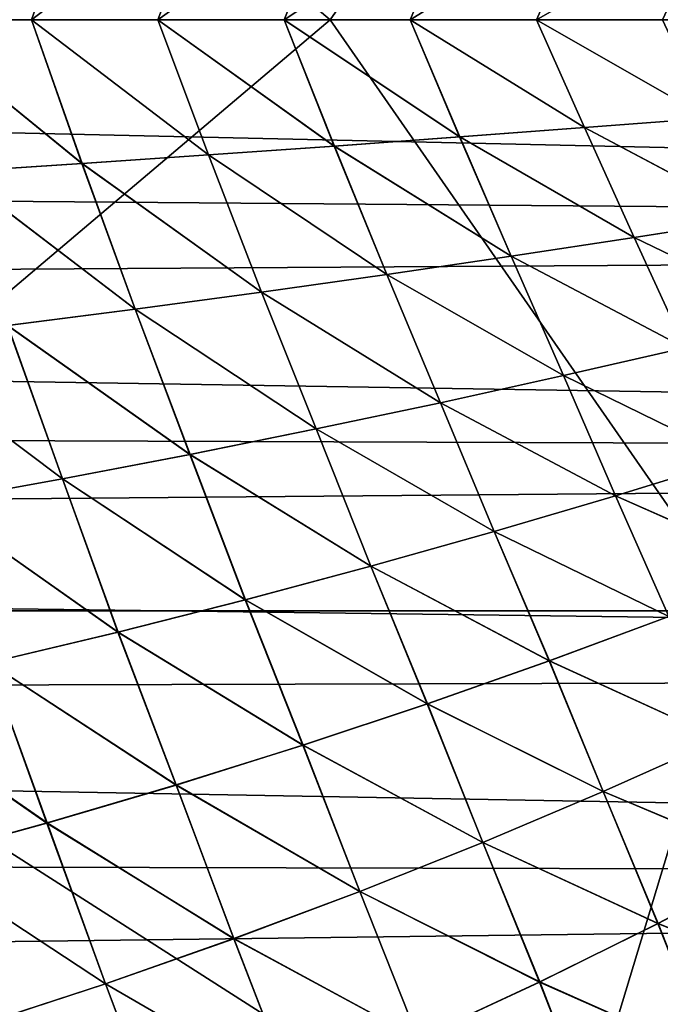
# Model space of a CAD drawing. Header units: metres. Extents: x -24 to 127, y -24 to 24.
# Tile 124 of 151: x 68.44 to 72.36, y -6.03 to 0. Entities that reach past the tile are written whole.
import ezdxf

# ---------------------------------------------------------------- set-up
doc = ezdxf.new("R2010")
doc.units = ezdxf.units.M
doc.layers.add('solid_12_381_051_XXX', color=7, linetype='CONTINUOUS')

msp = doc.modelspace()

# ---------------------------------------------------------------- linework, layer by layer
at = {"layer": 'solid_12_381_051_XXX'}
for points in [[(66.061768, 3.619801, 116.492737), (64.560753, 0.000006, 116.543839), (70.342453, 0.000006, 116.504791)], [(66.061768, 3.619801, 116.492737), (70.342453, 0.000006, 116.504791), (72.857903, 3.619752, 116.442497)], [(72.857903, 3.619752, 116.442497), (70.342453, 0.000006, 116.504791), (76.156235, 0.000004, 116.456299)], [(97.534081, 1.384655, 96.429512), (97.463043, 0, 96.391296), (37.474953, 0.863535, 96.405891)], [(68.043167, 0.930968, 145.626923), (67.739403, 0.000002, 145.639923), (68.821213, 0.880648, 145.596146)], [(68.043182, 0.930966, 141.545395), (68.821228, 0.880646, 141.576172), (67.73941, 0.000002, 141.532394)], [(97.463043, 0, 96.391296), (37.499977, -0.000001, 96.391296), (37.474953, 0.863535, 96.405891)], [(68.821213, 0.880648, 145.596146), (67.739403, 0.000002, 145.639923), (68.512665, 0.000002, 145.609451)], [(68.821228, 0.880646, 141.576172), (68.512672, 0.000002, 141.562866), (67.73941, 0.000002, 141.532394)], [(68.821213, 0.880648, 145.596146), (68.512665, 0.000002, 145.609451), (69.596024, 0.828265, 145.56488)], [(68.821228, 0.880646, 141.576172), (69.596039, 0.828263, 141.607437), (68.512672, 0.000002, 141.562866)], [(69.596024, 0.828265, 145.56488), (68.512665, 0.000002, 145.609451), (69.285896, 0.000002, 145.578384)], [(69.596039, 0.828263, 141.607437), (69.285896, 0.000002, 141.593933), (68.512672, 0.000002, 141.562866)], [(69.596024, 0.828265, 145.56488), (69.285896, 0.000002, 145.578384), (70.36747, 0.774053, 145.533157)], [(69.596039, 0.828263, 141.607437), (70.367485, 0.774051, 141.63916), (69.285896, 0.000002, 141.593933)], [(70.36747, 0.774053, 145.533157), (69.285896, 0.000002, 145.578384), (70.059105, 0.000002, 145.546722)], [(70.367485, 0.774051, 141.63916), (70.059105, 0.000002, 141.625595), (69.285896, 0.000002, 141.593933)], [(70.36747, 0.774053, 145.533157), (70.059105, 0.000002, 145.546722), (71.135399, 0.718246, 145.500977)], [(70.367485, 0.774051, 141.63916), (71.135414, 0.718245, 141.671326), (70.059105, 0.000002, 141.625595)], [(71.135399, 0.718246, 145.500977), (70.059105, 0.000002, 145.546722), (70.832283, 0.000002, 145.51445)], [(71.135414, 0.718245, 141.671326), (70.832283, 0.000002, 141.657867), (70.059105, 0.000002, 141.625595)], [(71.135399, 0.718246, 145.500977), (70.832283, 0.000002, 145.51445), (71.899681, 0.661081, 145.468369)], [(71.135414, 0.718245, 141.671326), (71.899689, 0.66108, 141.703949), (70.832283, 0.000002, 141.657867)], [(71.899681, 0.661081, 145.468369), (70.832283, 0.000002, 145.51445), (71.605438, 0.000001, 145.481583)], [(71.899689, 0.66108, 141.703949), (71.605438, 0.000001, 141.690735), (70.832283, 0.000002, 141.657867)], [(71.899681, 0.661081, 145.468369), (71.605438, 0.000001, 145.481583), (72.660164, 0.602791, 145.435333)], [(71.899689, 0.66108, 141.703949), (72.660172, 0.60279, 141.736984), (71.605438, 0.000001, 141.690735)], [(72.660164, 0.602791, 145.435333), (71.605438, 0.000001, 145.481583), (72.378563, 0.000001, 145.44812)], [(72.660172, 0.60279, 141.736984), (72.378563, 0.000001, 141.724197), (71.605438, 0.000001, 141.690735)], [(66.062691, -3.619802, 116.492737), (70.342453, 0.000006, 116.504791), (64.560753, 0.000006, 116.543839)], [(66.062691, -3.619802, 116.492737), (72.858719, -3.619752, 116.44249), (70.342453, 0.000006, 116.504791)], [(68.820869, -0.880667, 145.596161), (68.512665, 0.000002, 145.609451), (67.739403, 0.000002, 145.639923)], [(68.042847, -0.930984, 145.626923), (68.820869, -0.880667, 145.596161), (67.739403, 0.000002, 145.639923)], [(67.73941, 0.000002, 141.532394), (68.82122, -0.880643, 141.576172), (68.043167, -0.930963, 141.545395)], [(67.73941, 0.000002, 141.532394), (68.512672, 0.000002, 141.562866), (68.82122, -0.880643, 141.576172)], [(69.595665, -0.828286, 145.564896), (69.285896, 0.000002, 145.578384), (68.512665, 0.000002, 145.609451)], [(68.820869, -0.880667, 145.596161), (69.595665, -0.828286, 145.564896), (68.512665, 0.000002, 145.609451)], [(68.512672, 0.000002, 141.562866), (69.596046, -0.82826, 141.607437), (68.82122, -0.880643, 141.576172)], [(68.512672, 0.000002, 141.562866), (69.285896, 0.000002, 141.593933), (69.596046, -0.82826, 141.607437)], [(69.285896, 0.000002, 141.593933), (70.367493, -0.774047, 141.63916), (69.596046, -0.82826, 141.607437)], [(69.285896, 0.000002, 141.593933), (70.059105, 0.000002, 141.625595), (70.367493, -0.774047, 141.63916)], [(70.367088, -0.774077, 145.533173), (70.059105, 0.000002, 145.546722), (69.285896, 0.000002, 145.578384)], [(69.595665, -0.828286, 145.564896), (70.367088, -0.774077, 145.533173), (69.285896, 0.000002, 145.578384)], [(70.059105, 0.000002, 141.625595), (71.135437, -0.71824, 141.671341), (70.367493, -0.774047, 141.63916)], [(70.059105, 0.000002, 141.625595), (70.832283, 0.000002, 141.657867), (71.135437, -0.71824, 141.671341)], [(71.135002, -0.718273, 145.501007), (70.832283, 0.000002, 145.51445), (70.059105, 0.000002, 145.546722)], [(70.367088, -0.774077, 145.533173), (71.135002, -0.718273, 145.501007), (70.059105, 0.000002, 145.546722)], [(72.858719, -3.619752, 116.44249), (76.156235, 0.000004, 116.456299), (70.342453, 0.000006, 116.504791)], [(70.832283, 0.000002, 141.657867), (71.899719, -0.661074, 141.703949), (71.135437, -0.71824, 141.671341)], [(70.832283, 0.000002, 141.657867), (71.605438, 0.000001, 141.690735), (71.899719, -0.661074, 141.703949)], [(71.899261, -0.66111, 145.468384), (71.605438, 0.000001, 145.481583), (70.832283, 0.000002, 145.51445)], [(71.135002, -0.718273, 145.501007), (71.899261, -0.66111, 145.468384), (70.832283, 0.000002, 145.51445)], [(71.605438, 0.000001, 141.690735), (72.660217, -0.602784, 141.736984), (71.899719, -0.661074, 141.703949)], [(71.605438, 0.000001, 141.690735), (72.378563, 0.000001, 141.724197), (72.660217, -0.602784, 141.736984)], [(72.659729, -0.602822, 145.435349), (72.378563, 0.000001, 145.44812), (71.605438, 0.000001, 145.481583)], [(71.899261, -0.66111, 145.468384), (72.659729, -0.602822, 145.435349), (71.605438, 0.000001, 145.481583)], [(97.530144, -1.34535, 96.427193), (37.474953, -0.863557, 96.405891), (37.499977, -0.000001, 96.391296)], [(97.530144, -1.34535, 96.427193), (37.499977, -0.000001, 96.391296), (97.463043, 0, 96.391296)], [(72.950775, -1.21739, 145.421112), (72.659729, -0.602822, 145.435349), (71.899261, -0.66111, 145.468384)], [(71.899719, -0.661074, 141.703949), (72.660217, -0.602784, 141.736984), (72.951782, -1.217229, 141.751251)], [(72.204071, -1.33384, 145.453491), (71.899261, -0.66111, 145.468384), (71.135002, -0.718273, 145.501007)], [(71.135437, -0.71824, 141.671341), (71.899719, -0.661074, 141.703949), (72.20504, -1.33369, 141.718872)], [(72.204071, -1.33384, 145.453491), (72.950775, -1.21739, 145.421112), (71.899261, -0.66111, 145.468384)], [(71.899719, -0.661074, 141.703949), (72.951782, -1.217229, 141.751251), (72.20504, -1.33369, 141.718872)], [(71.449974, -1.447978, 145.485596), (71.135002, -0.718273, 145.501007), (70.367088, -0.774077, 145.533173)], [(70.367493, -0.774047, 141.63916), (71.135437, -0.71824, 141.671341), (71.450905, -1.447839, 141.686768)], [(71.449974, -1.447978, 145.485596), (72.204071, -1.33384, 145.453491), (71.135002, -0.718273, 145.501007)], [(71.135437, -0.71824, 141.671341), (72.20504, -1.33369, 141.718872), (71.450905, -1.447839, 141.686768)], [(70.688766, -1.559351, 145.51741), (70.367088, -0.774077, 145.533173), (69.595665, -0.828286, 145.564896)], [(69.596046, -0.82826, 141.607437), (70.367493, -0.774047, 141.63916), (70.689651, -1.559223, 141.654953)], [(70.688766, -1.559351, 145.51741), (71.449974, -1.447978, 145.485596), (70.367088, -0.774077, 145.533173)], [(70.367493, -0.774047, 141.63916), (71.450905, -1.447839, 141.686768), (70.689651, -1.559223, 141.654953)], [(69.920708, -1.667506, 145.548889), (69.595665, -0.828286, 145.564896), (68.820869, -0.880667, 145.596161)], [(68.82122, -0.880643, 141.576172), (69.596046, -0.82826, 141.607437), (69.921547, -1.667389, 141.623459)], [(69.920708, -1.667506, 145.548889), (70.688766, -1.559351, 145.51741), (69.595665, -0.828286, 145.564896)], [(69.596046, -0.82826, 141.607437), (70.689651, -1.559223, 141.654953), (69.921547, -1.667389, 141.623459)], [(97.530144, -1.34535, 96.427193), (37.399601, -1.722442, 96.449654), (37.474953, -0.863557, 96.405891)], [(69.14608, -1.771988, 145.580032), (68.820869, -0.880667, 145.596161), (68.042847, -0.930984, 145.626923)], [(68.043167, -0.930963, 141.545395), (68.82122, -0.880643, 141.576172), (69.146866, -1.771883, 141.592316)], [(69.14608, -1.771988, 145.580032), (69.920708, -1.667506, 145.548889), (68.820869, -0.880667, 145.596161)], [(68.82122, -0.880643, 141.576172), (69.921547, -1.667389, 141.623459), (69.146866, -1.771883, 141.592316)], [(68.365143, -1.872347, 145.610794), (69.14608, -1.771988, 145.580032), (68.042847, -0.930984, 145.626923)], [(68.043167, -0.930963, 141.545395), (69.146866, -1.771883, 141.592316), (68.365883, -1.872252, 141.561554)], [(73.246262, -1.835461, 145.405609), (72.950775, -1.21739, 145.421112), (72.204071, -1.33384, 145.453491)], [(72.20504, -1.33369, 141.718872), (72.951782, -1.217229, 141.751251), (73.246368, -1.835434, 141.766708)], [(97.530144, -1.34535, 96.427193), (97.732628, -2.682199, 96.533661), (37.399601, -1.722442, 96.449654)], [(72.51432, -2.00909, 145.437088), (72.204071, -1.33384, 145.453491), (71.449974, -1.447978, 145.485596)], [(71.450905, -1.447839, 141.686768), (72.20504, -1.33369, 141.718872), (72.514412, -2.009066, 141.735229)], [(72.51432, -2.00909, 145.437088), (73.246262, -1.835461, 145.405609), (72.204071, -1.33384, 145.453491)], [(72.20504, -1.33369, 141.718872), (73.246368, -1.835434, 141.766708), (72.514412, -2.009066, 141.735229)], [(71.771622, -2.179173, 145.46843), (71.449974, -1.447978, 145.485596), (70.688766, -1.559351, 145.51741)], [(70.689651, -1.559223, 141.654953), (71.450905, -1.447839, 141.686768), (71.771706, -2.179152, 141.703888)], [(71.771622, -2.179173, 145.46843), (72.51432, -2.00909, 145.437088), (71.449974, -1.447978, 145.485596)], [(71.450905, -1.447839, 141.686768), (72.514412, -2.009066, 141.735229), (71.771706, -2.179152, 141.703888)], [(71.018547, -2.345058, 145.499603), (70.688766, -1.559351, 145.51741), (69.920708, -1.667506, 145.548889)], [(69.921547, -1.667389, 141.623459), (70.689651, -1.559223, 141.654953), (71.018623, -2.345041, 141.672714)], [(71.018547, -2.345058, 145.499603), (71.771622, -2.179173, 145.46843), (70.688766, -1.559351, 145.51741)], [(70.689651, -1.559223, 141.654953), (71.771706, -2.179152, 141.703888), (71.018623, -2.345041, 141.672714)], [(70.255501, -2.506096, 145.530563), (69.920708, -1.667506, 145.548889), (69.14608, -1.771988, 145.580032)], [(69.146866, -1.771883, 141.592316), (69.921547, -1.667389, 141.623459), (70.255562, -2.506081, 141.641754)], [(70.255501, -2.506096, 145.530563), (71.018547, -2.345058, 145.499603), (69.920708, -1.667506, 145.548889)], [(69.921547, -1.667389, 141.623459), (71.018623, -2.345041, 141.672714), (70.255562, -2.506081, 141.641754)], [(97.732628, -2.682199, 96.533661), (37.292889, -2.465645, 96.511459), (37.399601, -1.722442, 96.449654)], [(69.482857, -2.661633, 145.561279), (69.14608, -1.771988, 145.580032), (68.365143, -1.872347, 145.610794)], [(68.365883, -1.872252, 141.561554), (69.146866, -1.771883, 141.592316), (69.48291, -2.661622, 141.611038)], [(69.482857, -2.661633, 145.561279), (70.255501, -2.506096, 145.530563), (69.14608, -1.771988, 145.580032)], [(69.146866, -1.771883, 141.592316), (70.255562, -2.506081, 141.641754), (69.48291, -2.661622, 141.611038)], [(68.701019, -2.81102, 145.591705), (68.365143, -1.872347, 145.610794), (67.578178, -1.968132, 145.641159)], [(67.578873, -1.968048, 141.531189), (68.365883, -1.872252, 141.561554), (68.701057, -2.811011, 141.580612)], [(68.701019, -2.81102, 145.591705), (69.482857, -2.661633, 145.561279), (68.365143, -1.872347, 145.610794)], [(68.365883, -1.872252, 141.561554), (69.48291, -2.661622, 141.611038), (68.701057, -2.811011, 141.580612)], [(67.910385, -2.953613, 145.621826), (68.701019, -2.81102, 145.591705), (67.578178, -1.968132, 145.641159)], [(67.578873, -1.968048, 141.531189), (68.701057, -2.811011, 141.580612), (67.910408, -2.953606, 141.550491)], [(72.819237, -2.690582, 145.419632), (72.51432, -2.00909, 145.437088), (71.771622, -2.179173, 145.46843)], [(71.771706, -2.179152, 141.703888), (72.514412, -2.009066, 141.735229), (72.819984, -2.690343, 141.752716)], [(72.089447, -2.915321, 145.449921), (71.771622, -2.179173, 145.46843), (71.018547, -2.345058, 145.499603)], [(71.018623, -2.345041, 141.672714), (71.771706, -2.179152, 141.703888), (72.090164, -2.915101, 141.722427)], [(72.089447, -2.915321, 145.449921), (72.819237, -2.690582, 145.419632), (71.771622, -2.179173, 145.46843)], [(71.771706, -2.179152, 141.703888), (72.819984, -2.690343, 141.752716), (72.090164, -2.915101, 141.722427)], [(71.346275, -3.134404, 145.480148), (71.018547, -2.345058, 145.499603), (70.255501, -2.506096, 145.530563)], [(70.255562, -2.506081, 141.641754), (71.018623, -2.345041, 141.672714), (71.346962, -3.134202, 141.6922)], [(71.346275, -3.134404, 145.480148), (72.089447, -2.915321, 145.449921), (71.018547, -2.345058, 145.499603)], [(71.018623, -2.345041, 141.672714), (72.090164, -2.915101, 141.722427), (71.346962, -3.134202, 141.6922)], [(97.732628, -2.682199, 96.533661), (37.147846, -3.20048, 96.595108), (37.292889, -2.465645, 96.511459)], [(70.590218, -3.347003, 145.510254), (70.255501, -2.506096, 145.530563), (69.482857, -2.661633, 145.561279)], [(69.48291, -2.661622, 141.611038), (70.255562, -2.506081, 141.641754), (70.590874, -3.346819, 141.662079)], [(70.590218, -3.347003, 145.510254), (71.346275, -3.134404, 145.480148), (70.255501, -2.506096, 145.530563)], [(70.255562, -2.506081, 141.641754), (71.346962, -3.134202, 141.6922), (70.590874, -3.346819, 141.662079)], [(97.732628, -2.682199, 96.533661), (98.070137, -3.994108, 96.712074), (37.147846, -3.20048, 96.595108)], [(69.821762, -3.552289, 145.540222), (69.482857, -2.661633, 145.561279), (68.701019, -2.81102, 145.591705)], [(68.701057, -2.811011, 141.580612), (69.48291, -2.661622, 141.611038), (69.822388, -3.552124, 141.632126)], [(69.821762, -3.552289, 145.540222), (70.590218, -3.347003, 145.510254), (69.482857, -2.661633, 145.561279)], [(69.48291, -2.661622, 141.611038), (70.590874, -3.346819, 141.662079), (69.822388, -3.552124, 141.632126)], [(73.132004, -3.376182, 145.400482), (72.819237, -2.690582, 145.419632), (72.089447, -2.915321, 145.449921)], [(72.090164, -2.915101, 141.722427), (72.819984, -2.690343, 141.752716), (73.133385, -3.375629, 141.771881)], [(69.041428, -3.749435, 145.569977), (68.701019, -2.81102, 145.591705), (67.910385, -2.953613, 145.621826)], [(67.910408, -2.953606, 141.550491), (68.701057, -2.811011, 141.580612), (69.042015, -3.749287, 141.602356)], [(69.041428, -3.749435, 145.569977), (69.821762, -3.552289, 145.540222), (68.701019, -2.81102, 145.591705)], [(68.701057, -2.811011, 141.580612), (69.822388, -3.552124, 141.632126), (69.042015, -3.749287, 141.602356)], [(68.249718, -3.937626, 145.599487), (69.041428, -3.749435, 145.569977), (67.910385, -2.953613, 145.621826)], [(67.910408, -2.953606, 141.550491), (69.042015, -3.749287, 141.602356), (68.250267, -3.937495, 141.572845)], [(72.416206, -3.654422, 145.429474), (72.089447, -2.915321, 145.449921), (71.346275, -3.134404, 145.480148)], [(71.346962, -3.134202, 141.6922), (72.090164, -2.915101, 141.722427), (72.417549, -3.653909, 141.742889)], [(72.416206, -3.654422, 145.429474), (73.132004, -3.376182, 145.400482), (72.089447, -2.915321, 145.449921)], [(72.090164, -2.915101, 141.722427), (73.133385, -3.375629, 141.771881), (72.417549, -3.653909, 141.742889)], [(71.684227, -3.925526, 145.458496), (71.346275, -3.134404, 145.480148), (70.590218, -3.347003, 145.510254)], [(70.590874, -3.346819, 141.662079), (71.346962, -3.134202, 141.6922), (71.685524, -3.925054, 141.713882)], [(71.684227, -3.925526, 145.458496), (72.416206, -3.654422, 145.429474), (71.346275, -3.134404, 145.480148)], [(71.346962, -3.134202, 141.6922), (72.417549, -3.653909, 141.742889), (71.685524, -3.925054, 141.713882)], [(98.070137, -3.994108, 96.712074), (36.897583, -4.157905, 96.738716), (37.147846, -3.20048, 96.595108)], [(70.936661, -4.188509, 145.487473), (70.590218, -3.347003, 145.510254), (69.821762, -3.552289, 145.540222)], [(69.822388, -3.552124, 141.632126), (70.590874, -3.346819, 141.662079), (70.937904, -4.188078, 141.684891)], [(70.936661, -4.188509, 145.487473), (71.684227, -3.925526, 145.458496), (70.590218, -3.347003, 145.510254)], [(70.590874, -3.346819, 141.662079), (71.685524, -3.925054, 141.713882), (70.937904, -4.188078, 141.684891)], [(70.174095, -4.442388, 145.516373), (69.821762, -3.552289, 145.540222), (69.041428, -3.749435, 145.569977)], [(69.042015, -3.749287, 141.602356), (69.822388, -3.552124, 141.632126), (70.175293, -4.441996, 141.655991)], [(70.174095, -4.442388, 145.516373), (70.936661, -4.188509, 145.487473), (69.821762, -3.552289, 145.540222)], [(69.822388, -3.552124, 141.632126), (70.937904, -4.188078, 141.684891), (70.175293, -4.441996, 141.655991)], [(64.967209, -7.255804, 116.377037), (71.757553, -7.255713, 116.327576), (66.062691, -3.619802, 116.492737)], [(71.757553, -7.255713, 116.327576), (72.858719, -3.619752, 116.44249), (66.062691, -3.619802, 116.492737)], [(72.734047, -4.404664, 145.407745), (72.416206, -3.654422, 145.429474), (71.684227, -3.925526, 145.458496)], [(71.685524, -3.925054, 141.713882), (72.417549, -3.653909, 141.742889), (72.733871, -4.404739, 141.764557)], [(71.757553, -7.255713, 116.327576), (78.536728, -7.255582, 116.268715), (72.858719, -3.619752, 116.44249)], [(69.397133, -4.686174, 145.545135), (69.041428, -3.749435, 145.569977), (68.249718, -3.937626, 145.599487)], [(68.250267, -3.937495, 141.572845), (69.042015, -3.749287, 141.602356), (69.39827, -4.685823, 141.627213)], [(69.397133, -4.686174, 145.545135), (70.174095, -4.442388, 145.516373), (69.041428, -3.749435, 145.569977)], [(69.042015, -3.749287, 141.602356), (70.175293, -4.441996, 141.655991), (69.39827, -4.685823, 141.627213)], [(68.6064, -4.918907, 145.57373), (68.249718, -3.937626, 145.599487), (67.447525, -4.116275, 145.628708)], [(67.448036, -4.116161, 141.543625), (68.250267, -3.937495, 141.572845), (68.607475, -4.918594, 141.598633)], [(68.6064, -4.918907, 145.57373), (69.397133, -4.686174, 145.545135), (68.249718, -3.937626, 145.599487)], [(68.250267, -3.937495, 141.572845), (69.39827, -4.685823, 141.627213), (68.607475, -4.918594, 141.598633)], [(72.014984, -4.725997, 145.435242), (71.684227, -3.925526, 145.458496), (70.936661, -4.188509, 145.487473)], [(70.937904, -4.188078, 141.684891), (71.685524, -3.925054, 141.713882), (72.014801, -4.726069, 141.737061)], [(72.014984, -4.725997, 145.435242), (72.734047, -4.404664, 145.407745), (71.684227, -3.925526, 145.458496)], [(71.685524, -3.925054, 141.713882), (72.733871, -4.404739, 141.764557), (72.014801, -4.726069, 141.737061)], [(98.070137, -3.994108, 96.712074), (98.54203, -5.263302, 96.955902), (36.897583, -4.157905, 96.738716)], [(98.54203, -5.263302, 96.955902), (36.576748, -5.110821, 96.922722), (36.897583, -4.157905, 96.738716)], [(67.802971, -5.139899, 145.602081), (68.6064, -4.918907, 145.57373), (67.447525, -4.116275, 145.628708)], [(67.448036, -4.116161, 141.543625), (68.607475, -4.918594, 141.598633), (67.803986, -5.139624, 141.570282)], [(71.277893, -5.037572, 145.462769), (70.936661, -4.188509, 145.487473), (70.174095, -4.442388, 145.516373)], [(70.175293, -4.441996, 141.655991), (70.937904, -4.188078, 141.684891), (71.27771, -5.037642, 141.709534)], [(71.277893, -5.037572, 145.462769), (72.014984, -4.725997, 145.435242), (70.936661, -4.188509, 145.487473)], [(70.937904, -4.188078, 141.684891), (72.014801, -4.726069, 141.737061), (71.27771, -5.037642, 141.709534)], [(70.523453, -5.338272, 145.49028), (70.174095, -4.442388, 145.516373), (69.397133, -4.686174, 145.545135)], [(69.39827, -4.685823, 141.627213), (70.175293, -4.441996, 141.655991), (70.523262, -5.338338, 141.682022)], [(70.523453, -5.338272, 145.49028), (71.277893, -5.037572, 145.462769), (70.174095, -4.442388, 145.516373)], [(70.175293, -4.441996, 141.655991), (71.27771, -5.037642, 141.709534), (70.523262, -5.338338, 141.682022)], [(72.014801, -4.726069, 141.737061), (72.733871, -4.404739, 141.764557), (73.054398, -5.164309, 141.788132)], [(73.055717, -5.163603, 145.38414), (72.734047, -4.404664, 145.407745), (72.014984, -4.725997, 145.435242)], [(69.752342, -5.626976, 145.517715), (69.397133, -4.686174, 145.545135), (68.6064, -4.918907, 145.57373)], [(68.607475, -4.918594, 141.598633), (69.39827, -4.685823, 141.627213), (69.752151, -5.627039, 141.654587)], [(69.752342, -5.626976, 145.517715), (70.523453, -5.338272, 145.49028), (69.397133, -4.686174, 145.545135)], [(69.39827, -4.685823, 141.627213), (70.523262, -5.338338, 141.682022), (69.752151, -5.627039, 141.654587)], [(71.27771, -5.037642, 141.709534), (72.014801, -4.726069, 141.737061), (72.349579, -5.534196, 141.762436)], [(72.350883, -5.533539, 145.409836), (72.014984, -4.725997, 145.435242), (71.277893, -5.037572, 145.462769)], [(72.014801, -4.726069, 141.737061), (73.054398, -5.164309, 141.788132), (72.349579, -5.534196, 141.762436)], [(72.350883, -5.533539, 145.409836), (73.055717, -5.163603, 145.38414), (72.014984, -4.725997, 145.435242)], [(68.965279, -5.9026, 145.545029), (68.6064, -4.918907, 145.57373), (67.802971, -5.139899, 145.602081)], [(67.803986, -5.139624, 141.570282), (68.607475, -4.918594, 141.598633), (68.965088, -5.90266, 141.627289)], [(68.965279, -5.9026, 145.545029), (69.752342, -5.626976, 145.517715), (68.6064, -4.918907, 145.57373)], [(68.607475, -4.918594, 141.598633), (69.752151, -5.627039, 141.654587), (68.965088, -5.90266, 141.627289)], [(70.523262, -5.338338, 141.682022), (71.27771, -5.037642, 141.709534), (71.624535, -5.892695, 141.736649)], [(71.625816, -5.892088, 145.435623), (71.277893, -5.037572, 145.462769), (70.523453, -5.338272, 145.49028)], [(71.27771, -5.037642, 141.709534), (72.349579, -5.534196, 141.762436), (71.624535, -5.892695, 141.736649)], [(71.625816, -5.892088, 145.435623), (72.350883, -5.533539, 145.409836), (71.277893, -5.037572, 145.462769)], [(98.54203, -5.263302, 96.955902), (36.185432, -6.052797, 97.147064), (36.576748, -5.110821, 96.922722)], [(68.163536, -6.164386, 145.572144), (68.965279, -5.9026, 145.545029), (67.802971, -5.139899, 145.602081)], [(67.803986, -5.139624, 141.570282), (68.965088, -5.90266, 141.627289), (68.163338, -6.164442, 141.600174)], [(72.349579, -5.534196, 141.762436), (73.054398, -5.164309, 141.788132), (73.365044, -5.942924, 141.813232)], [(73.36438, -5.943344, 145.359116), (73.055717, -5.163603, 145.38414), (72.350883, -5.533539, 145.409836)], [(98.54203, -5.263302, 96.955902), (99.145149, -6.474632, 97.264847), (36.185432, -6.052797, 97.147064)], [(69.752151, -5.627039, 141.654587), (70.523262, -5.338338, 141.682022), (70.880005, -6.238577, 141.710831)], [(70.881264, -6.23802, 145.461441), (70.523453, -5.338272, 145.49028), (69.752342, -5.626976, 145.517715)], [(70.523262, -5.338338, 141.682022), (71.624535, -5.892695, 141.736649), (70.880005, -6.238577, 141.710831)], [(70.881264, -6.23802, 145.461441), (71.625816, -5.892088, 145.435623), (70.523453, -5.338272, 145.49028)], [(71.624535, -5.892695, 141.736649), (72.349579, -5.534196, 141.762436), (72.675957, -6.358948, 141.789612)], [(72.675308, -6.359333, 145.382721), (72.350883, -5.533539, 145.409836), (71.625816, -5.892088, 145.435623)], [(72.349579, -5.534196, 141.762436), (73.365044, -5.942924, 141.813232), (72.675957, -6.358948, 141.789612)], [(72.675308, -6.359333, 145.382721), (73.36438, -5.943344, 145.359116), (72.350883, -5.533539, 145.409836)], [(68.965088, -5.90266, 141.627289), (69.752151, -5.627039, 141.654587), (70.116753, -6.570611, 141.685059)], [(70.117973, -6.570104, 145.487213), (69.752342, -5.626976, 145.517715), (68.965279, -5.9026, 145.545029)], [(69.752151, -5.627039, 141.654587), (70.880005, -6.238577, 141.710831), (70.116753, -6.570611, 141.685059)], [(70.117973, -6.570104, 145.487213), (70.881264, -6.23802, 145.461441), (69.752342, -5.626976, 145.517715)], [(68.163338, -6.164442, 141.600174), (68.965088, -5.90266, 141.627289), (69.335587, -6.887614, 141.659363)], [(69.336769, -6.887157, 145.512909), (68.965279, -5.9026, 145.545029), (68.163536, -6.164386, 145.572144)], [(68.965088, -5.90266, 141.627289), (70.116753, -6.570611, 141.685059), (69.335587, -6.887614, 141.659363)], [(69.336769, -6.887157, 145.512909), (70.117973, -6.570104, 145.487213), (68.965279, -5.9026, 145.545029)], [(70.880005, -6.238577, 141.710831), (71.624535, -5.892695, 141.736649), (71.964737, -6.761969, 141.765884)], [(71.964119, -6.762318, 145.406464), (71.625816, -5.892088, 145.435623), (70.881264, -6.23802, 145.461441)], [(71.624535, -5.892695, 141.736649), (72.675957, -6.358948, 141.789612), (71.964737, -6.761969, 141.765884)], [(71.964119, -6.762318, 145.406464), (72.675308, -6.359333, 145.382721), (71.625816, -5.892088, 145.435623)]]:
    msp.add_3dface(points, dxfattribs=at)

doc.saveas('drawing.dxf')
